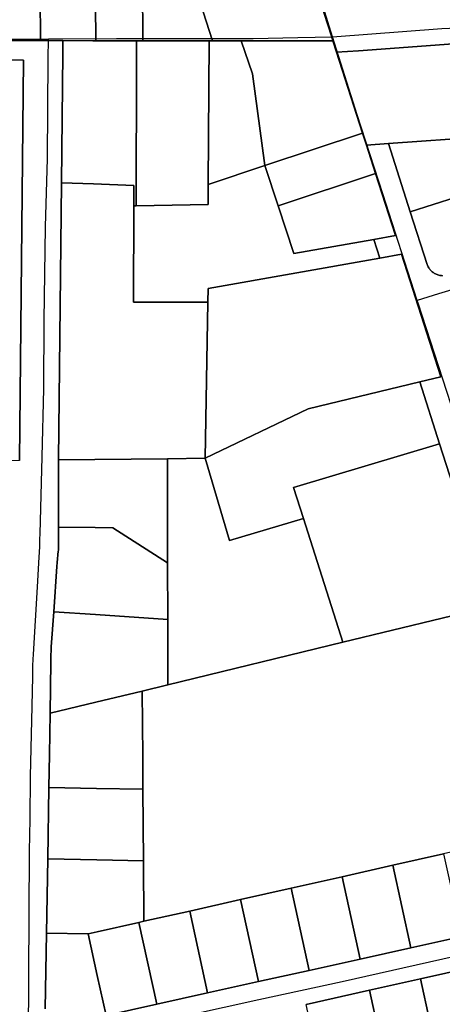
# Model space of a CAD drawing. Header units: feet. Extents: x -20058473 to 1466342, y -20424011 to 753407.
# Tile 15 of 58: x 1457470 to 1458119, y 712365 to 713879. Entities that reach past the tile are written whole.
import ezdxf

# ---------------------------------------------------------------- set-up
doc = ezdxf.new("R2010")
doc.units = ezdxf.units.FT
doc.header["$MEASUREMENT"] = 0
doc.layers.add('Parcels_exported', color=7, linetype='Continuous')
doc.layers.add('RoadCenterlines_ft_export', color=7, linetype='Continuous')

msp = doc.modelspace()

# ---------------------------------------------------------------- linework, layer by layer
at = {"layer": 'Parcels_exported'}
for points in [[(1457411, 714054.5), (1457455.4, 714054.3), (1457500.1, 714054.2), (1457501.4, 713847.3), (1457412.3, 713847.4), (1457411, 714054.5)], [(1457500.1, 714054.2), (1457530.8, 714054.1), (1457580.9, 714053.9), (1457585.1, 714053.9), (1457585.3, 714017.3), (1457586.4, 713847.2), (1457581.9, 713847.2), (1457535.8, 713847.3), (1457501.4, 713847.3), (1457500.1, 714054.2)], [(1457657.8, 714017.8), (1457658.9, 713847.1), (1457649.3, 713847.1), (1457586.4, 713847.2), (1457585.3, 714017.3), (1457657.8, 714017.8)], [(1457711, 714018.2), (1457756.3, 713877), (1457766, 713847), (1457760.8, 713847), (1457658.9, 713847.1), (1457657.8, 714017.8), (1457673.9, 714018), (1457711, 714018.2)], [(1457895.3, 714019.7), (1457948.6, 713854), (1457950.9, 713846.8), (1457809.8, 713847), (1457766, 713847), (1457756.3, 713877), (1457711, 714018.2), (1457861.2, 714019.4), (1457895.3, 714019.7)], [(1457535.8, 713847.3), (1457581.9, 713847.2), (1457586.4, 713847.2), (1457649.3, 713847.1), (1457649.2, 713817.1), (1457648.4, 713593.1), (1457645, 713593.1), (1457645.1, 713624.4), (1457583, 713626.8), (1457533.7, 713628.8), (1457535.7, 713827.3), (1457535.8, 713847.3)], [(1457649.3, 713847.1), (1457658.9, 713847.1), (1457760.8, 713847), (1457759.2, 713626.1), (1457759.2, 713595.1), (1457648.4, 713593.1), (1457649.2, 713817.1), (1457649.3, 713847.1)], [(1457760.8, 713847), (1457766, 713847), (1457809.8, 713847), (1457827.2, 713796.2), (1457846.5, 713655), (1457759.2, 713626.1), (1457760.8, 713847)], [(1457809.8, 713847), (1457950.9, 713846.8), (1457956.5, 713829.5), (1457996.6, 713704.9), (1457846.5, 713655), (1457827.2, 713796.2), (1457809.8, 713847)], [(1458136, 713842.1), (1458181.6, 713699.2), (1458036.2, 713689), (1458002.5, 713686.6), (1457996.6, 713704.9), (1457956.5, 713829.5), (1457990.2, 713831.8), (1458136, 713842.1)], [(1457354.7, 713583.5), (1457357.4, 713817.5), (1457475.5, 713817.3), (1457469.1, 713201.7), (1457350.3, 713200.2), (1457352.5, 713393.2), (1457354.7, 713583.5)], [(1458002.5, 713686.6), (1458016.6, 713642.7), (1457866.8, 713593.2), (1457846.5, 713655), (1457996.6, 713704.9), (1458002.5, 713686.6)], [(1458190.1, 713699.8), (1458175.9, 713617.9), (1458069.9, 713584.1), (1458036.2, 713689), (1458181.6, 713699.2), (1458190.1, 713699.8)], [(1457759.2, 713626.1), (1457846.5, 713655), (1457866.8, 713593.2), (1457890.9, 713519.9), (1458014.1, 713541.7), (1458023.3, 713512.9), (1457759.4, 713466.1), (1457759, 713445.1), (1457644.6, 713445), (1457645, 713593.1), (1457648.4, 713593.1), (1457759.2, 713595.1), (1457759.2, 713626.1)], [(1458016.6, 713642.7), (1458047.2, 713547.6), (1458014.1, 713541.7), (1457890.9, 713519.9), (1457866.8, 713593.2), (1458016.6, 713642.7)], [(1457645, 713593.1), (1457644.6, 713445), (1457759, 713445.1), (1457754.6, 713205.1), (1457696.6, 713204.4), (1457585, 713203.1), (1457529.1, 713202.4), (1457533.7, 713628.8), (1457583, 713626.8), (1457645.1, 713624.4), (1457645, 713593.1)], [(1457759, 713445.1), (1457759.4, 713466.1), (1458023.3, 713512.9), (1458056.4, 713518.8), (1458117.1, 713330.3), (1458084.5, 713322.4), (1457913.2, 713280.8), (1457754.6, 713205.1), (1457759, 713445.1)], [(1458084.5, 713322.4), (1458115, 713227.2), (1457890.3, 713160.2), (1457905.6, 713112.5), (1457792.3, 713078.8), (1457754.6, 713205.1), (1457913.2, 713280.8), (1458084.5, 713322.4)], [(1458115, 713227.2), (1458195, 712977.5), (1457966.5, 712922.1), (1457905.6, 713112.5), (1457890.3, 713160.2), (1458115, 713227.2)], [(1457529.1, 713202.4), (1457585, 713203.1), (1457696.6, 713204.4), (1457697, 713044.2), (1457613, 713098.2), (1457585.5, 713098.5), (1457529.4, 713099.1), (1457529.1, 713202.4)], [(1457696.6, 713204.4), (1457754.6, 713205.1), (1457792.3, 713078.8), (1457905.6, 713112.5), (1457966.5, 712922.1), (1457697.5, 712856.7), (1457697.2, 712957.2), (1457697, 713044.2), (1457696.6, 713204.4)], [(1457697, 713044.2), (1457697.2, 712957.2), (1457586.2, 712964.7), (1457521.9, 712969.1), (1457526.6, 713038.8), (1457527.1, 713044.6), (1457527.6, 713050.5), (1457528.2, 713056.3), (1457528.9, 713062.1), (1457529, 713063.2), (1457529.4, 713099.1), (1457585.5, 713098.5), (1457613, 713098.2), (1457697, 713044.2)], [(1458195, 712977.5), (1458228, 712985.5), (1458307.9, 712737.1), (1458315.6, 712712.7), (1458337, 712645.3), (1458304, 712637.8), (1458218.7, 712618.6), (1458121.2, 712596.7), (1458043.1, 712579.1), (1457965.1, 712561.5), (1457887, 712543.9), (1457809, 712526.4), (1457730.9, 712508.8), (1457660.6, 712493), (1457659.9, 712586), (1457659.1, 712696.1), (1457658.7, 712746.4), (1457657.9, 712847.1), (1457697.5, 712856.7), (1457966.5, 712922.1), (1458195, 712977.5)], [(1457521.9, 712969.1), (1457586.2, 712964.7), (1457697.2, 712957.2), (1457697.5, 712856.7), (1457657.9, 712847.1), (1457586.8, 712829.9), (1457516.5, 712812.8), (1457517.4, 712892.1), (1457517.4, 712897.6), (1457517.6, 712903), (1457517.8, 712908.4), (1457518.1, 712913.9), (1457518.2, 712915.2), (1457521.9, 712969.1)], [(1457657.9, 712847.1), (1457658.7, 712746.4), (1457659.1, 712696.1), (1457587.5, 712697.4), (1457514.5, 712698.8), (1457515.4, 712749.3), (1457516.5, 712812.8), (1457586.8, 712829.9), (1457657.9, 712847.1)], [(1457659.1, 712696.1), (1457659.9, 712586), (1457588, 712587.4), (1457512.6, 712588.9), (1457514.5, 712698.8), (1457587.5, 712697.4), (1457659.1, 712696.1)], [(1458121.2, 712596.7), (1458149, 712469.7), (1458070.9, 712452.3), (1458043.1, 712579.1), (1458121.2, 712596.7)], [(1457659.9, 712586), (1457660.6, 712493), (1457652.9, 712491.2), (1457588.5, 712476.7), (1457574.8, 712473.6), (1457510.6, 712474.9), (1457512.6, 712588.9), (1457588, 712587.4), (1457659.9, 712586)], [(1458043.1, 712579.1), (1458070.9, 712452.3), (1457992.8, 712434.9), (1457965.1, 712561.5), (1458043.1, 712579.1)], [(1457965.1, 712561.5), (1457992.8, 712434.9), (1457914.7, 712417.5), (1457887, 712543.9), (1457965.1, 712561.5)], [(1457887, 712543.9), (1457914.7, 712417.5), (1457836.6, 712400.2), (1457809, 712526.4), (1457887, 712543.9)], [(1457809, 712526.4), (1457836.6, 712400.2), (1457758.5, 712382.8), (1457730.9, 712508.8), (1457809, 712526.4)], [(1457730.9, 712508.8), (1457758.5, 712382.8), (1457680.4, 712365.4), (1457652.9, 712491.2), (1457660.6, 712493), (1457730.9, 712508.8)], [(1457652.9, 712491.2), (1457680.4, 712365.4), (1457602.3, 712348), (1457588.8, 712409.7), (1457574.8, 712473.6), (1457588.5, 712476.7), (1457652.9, 712491.2)], [(1458085.4, 712404.3), (1458163.5, 712421.7), (1458191.3, 712294.7), (1458113.2, 712277.3), (1458085.4, 712404.3)], [(1458007.3, 712386.9), (1458085.4, 712404.3), (1458113.2, 712277.3), (1458035.1, 712259.9), (1458007.3, 712386.9)], [(1457909.7, 712365.2), (1458007.3, 712386.9), (1458035.1, 712259.9), (1457937.5, 712238.2), (1457909.7, 712365.2)]]:
    msp.add_lwpolyline(points, close=True, dxfattribs=at)
for points in [[(1458752, 713885.3), (1458649.3, 713878.1), (1458546.7, 713870.9), (1458444, 713863.7), (1458341.3, 713856.5), (1458238.7, 713849.3), (1458136, 713842.1), (1457990.2, 713831.8), (1457956.5, 713829.5), (1457950.9, 713846.8), (1457948.6, 713854), (1457895.3, 714019.7)], [(1457412.3, 713847.4), (1457501.4, 713847.3), (1457535.8, 713847.3), (1457535.7, 713827.3), (1457533.7, 713628.8), (1457529.1, 713202.4), (1457529.4, 713099.1), (1457529, 713063.2), (1457528.9, 713062.1), (1457528.2, 713056.3), (1457527.6, 713050.5), (1457527.1, 713044.6), (1457526.6, 713038.8), (1457521.9, 712969.1), (1457518.2, 712915.2), (1457518.1, 712913.9), (1457517.8, 712908.4), (1457517.6, 712903), (1457517.4, 712897.6), (1457517.4, 712892.1), (1457516.5, 712812.8), (1457515.4, 712749.3), (1457514.5, 712698.8), (1457512.6, 712588.9), (1457510.6, 712474.9), (1457508.5, 712358.6)], [(1457469.1, 713201.7), (1457475.5, 713817.3), (1457357.4, 713817.5)], [(1458195, 712977.5), (1458115, 713227.2), (1458084.5, 713322.4), (1458117.1, 713330.3), (1458056.4, 713518.8), (1458023.3, 713512.9), (1458014.1, 713541.7), (1458047.2, 713547.6), (1458016.6, 713642.7), (1458002.5, 713686.6), (1458036.2, 713689), (1458069.9, 713584.1), (1458096, 713503.2), (1458096.4, 713501.9), (1458097, 713500.6), (1458097.6, 713499.3), (1458098.3, 713498.1), (1458099, 713496.9), (1458099.8, 713495.7), (1458100.7, 713494.6), (1458101.7, 713493.6), (1458102.7, 713492.6), (1458103.7, 713491.6), (1458104.9, 713490.8), (1458106, 713490), (1458107.2, 713489.2), (1458108.5, 713488.5), (1458109.7, 713487.9), (1458111, 713487.4), (1458112.4, 713486.9), (1458113.7, 713486.6), (1458115.1, 713486.3), (1458116.5, 713486), (1458117.9, 713485.9), (1458119.3, 713485.8)], [(1458119.3, 713485.8), (1458117.9, 713485.9), (1458116.5, 713486), (1458115.1, 713486.3), (1458113.7, 713486.6), (1458112.4, 713486.9), (1458111, 713487.4), (1458109.7, 713487.9), (1458108.5, 713488.5), (1458107.2, 713489.2), (1458106, 713490), (1458104.9, 713490.8), (1458103.7, 713491.6), (1458102.7, 713492.6), (1458101.7, 713493.6), (1458100.7, 713494.6), (1458099.8, 713495.7), (1458099, 713496.9), (1458098.3, 713498.1), (1458097.6, 713499.3), (1458097, 713500.6), (1458096.4, 713501.9), (1458096, 713503.2), (1458069.9, 713584.1), (1458175.9, 713617.9)], [(1457508.5, 712358.6), (1457510.6, 712474.9), (1457574.8, 712473.6), (1457574.8, 712473.6), (1457588.8, 712409.7), (1457602.3, 712348)], [(1457602.3, 712348), (1457680.4, 712365.4), (1457758.5, 712382.8), (1457836.6, 712400.2), (1457914.7, 712417.5), (1457992.8, 712434.9), (1458070.9, 712452.3), (1458149, 712469.7)], [(1458163.5, 712421.7), (1458085.4, 712404.3), (1458007.3, 712386.9), (1457909.7, 712365.2)]]:
    msp.add_lwpolyline(points, dxfattribs=at)
at = {"layer": 'RoadCenterlines_ft_export'}
for points in [[(1457950.5, 713853.2), (1457931.2, 713914.6), (1457854.8, 714160.9), (1457843.2, 714196.7)], [(1457950.5, 713853.2), (1458118.6, 713865.8), (1458200.8, 713869.3), (1458319.2, 713878.6), (1458395.1, 713883.6), (1458523.9, 713893.5), (1458641.5, 713900.6), (1458725.9, 713907), (1458732.2, 713907.6), (1458738.4, 713908.7), (1458745, 713910.2), (1458749.8, 713912), (1458754.8, 713915)], [(1456968.3, 713847.9), (1457115.4, 713849.7), (1457409.6, 713849.7), (1457513.8, 713850)], [(1457482.8, 712293.5), (1457483.1, 712312.2), (1457484.5, 712600.8), (1457485.5, 712650), (1457486.2, 712715.6), (1457488.8, 712823.8), (1457489.6, 712869.5), (1457489.7, 712877.6), (1457489.9, 712886), (1457490.5, 712896), (1457490.9, 712903.4), (1457496.8, 713007.2), (1457499.5, 713052.7), (1457500, 713060.5), (1457500.5, 713069.4), (1457500.8, 713080.7), (1457501, 713088.7), (1457504, 713207.1), (1457506.6, 713312), (1457507.1, 713416.8), (1457509.1, 713561), (1457512.2, 713665.9), (1457513.5, 713819.2), (1457513.8, 713850)], [(1457513.8, 713850), (1457618.4, 713850.4), (1457828.2, 713850.8), (1457896.9, 713852.1), (1457950.5, 713853.2)], [(1458080.5, 713447.7), (1458027.6, 713611.5), (1457988.1, 713733.3), (1457950.5, 713853.2)], [(1458410.9, 713541.2), (1458403.8, 713539.7), (1458375, 713533.8), (1458345.3, 713526.6), (1458307.1, 713516.6), (1458271.3, 713505.7), (1458244.2, 713497.5), (1458113.4, 713457.7), (1458080.5, 713447.7)], [(1458386.7, 712496.7), (1458378.9, 712520.4), (1458341.6, 712633.5), (1458251.6, 712916.8), (1458138.7, 713268.2), (1458081.9, 713443.6), (1458080.5, 713447.7)], [(1457482.8, 712293.5), (1457566.1, 712312.8), (1457837.3, 712372.7), (1457965.4, 712400.3), (1458213.1, 712456.4), (1458351.6, 712488.5), (1458386.7, 712496.7)]]:
    msp.add_lwpolyline(points, dxfattribs=at)

doc.saveas('drawing.dxf')
